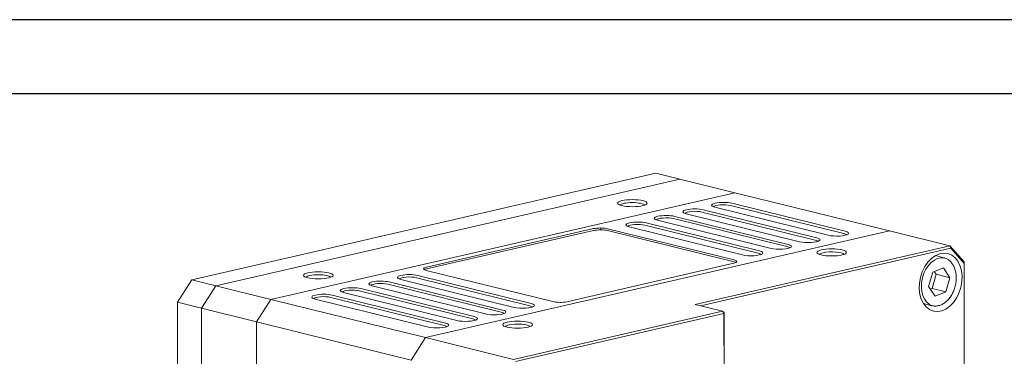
# Model space of a CAD drawing. Header units: millimetres. Extents: x 0 to 297, y 0 to 210.
# Tile 50 of 50: x 196 to 263, y 187 to 210. Entities that reach past the tile are written whole.
import ezdxf
from ezdxf.enums import TextEntityAlignment as Align

# ---------------------------------------------------------------- set-up
doc = ezdxf.new("R2010")
doc.units = ezdxf.units.MM
doc.layers.add('1', color=7, linetype='Continuous', true_color=0xffffff)
doc.styles.add('LL', font='txt')

# ---------------------------------------------------------------- blocks, each defined once
blk = doc.blocks.new('Machine Drawing')
blk.add_lwpolyline([(8707.221, 6904.8), (8994.221, 6904.8), (8994.221, 7104.8), (8707.221, 7104.8)], close=True)
at = {"layer": '1'}
blk.add_lwpolyline([(8999.221, 7109.8), (8702.221, 7109.8), (8702.221, 6899.8), (8999.221, 6899.8)], close=True, dxfattribs=at)
at = {"style": 'LL', "flags": 8}
for tag, p in [('DOCUMENT.NAME', (8972.796, 6920.709)), ('AUDITOR', (8878.031, 6914.344)), ('SCALE', (8893.136, 6914.344)), ('TOLERANCE', (8904.346, 6914.344)), ('UNIT', (8915.556, 6914.344)), ('WEIGHT', (8926.766, 6914.344)), ('DOCUMENT.NUMBER', (8972.796, 6914.344)), ('VERSION', (8960.871, 6907.981))]:
    blk.add_attdef(tag, text='', height=2, dxfattribs=at).set_placement(p, align=Align.MIDDLE_CENTER)

msp = doc.modelspace()

# ---------------------------------------------------------------- linework, layer by layer
at = {"layer": '1', "color": 7, "linetype": 'Continuous', "lineweight": 13}
for p, q in [((239.2215, 199.6619), (232.1747, 198.0401)), ((240.84, 199.261), (239.2215, 199.6619)), ((209.6257, 192.0771), (240.84, 199.261)), ((240.84, 199.261), (209.6257, 192.0771)), ((244.5393, 198.3449), (240.84, 199.261)), ((244.5393, 198.3449), (213.325, 191.161)), ((213.325, 191.161), (244.5393, 198.3449)), ((254.9438, 195.7682), (244.5393, 198.3449)), ((228.0999, 197.1022), (229.4582, 197.4148)), ((230.8164, 197.7275), (229.4582, 197.4148)), ((230.8164, 197.7275), (232.1747, 198.0401)), ((251.8758, 195.5955), (244.2459, 197.485)), ((244.3419, 197.6366), (251.9718, 195.7471)), ((225.3834, 196.477), (226.7416, 196.7896)), ((228.0999, 197.1022), (226.7416, 196.7896)), ((240.5001, 196.7524), (248.1301, 194.8629)), ((248.8984, 195.0397), (241.2685, 196.9293)), ((249.9549, 195.1534), (242.325, 197.0429)), ((242.421, 197.1945), (250.0509, 195.305)), ((250.8193, 195.4818), (243.1894, 197.3714)), ((223.2036, 195.9754), (224.0251, 196.1644)), ((225.3834, 196.477), (224.0251, 196.1644)), ((246.1132, 194.2692), (238.4832, 196.1588)), ((238.5792, 196.3104), (246.2092, 194.4208)), ((246.9775, 194.5976), (239.3476, 196.4872)), ((248.0341, 194.7113), (240.4041, 196.6009)), ((220.4871, 195.3502), (221.8453, 195.6628)), ((223.2036, 195.9754), (221.8453, 195.6628)), ((254.9438, 195.7682), (223.7295, 188.5843)), ((254.9438, 195.7682), (223.7295, 188.5843)), ((235.0363, 195.9258), (223.7992, 193.3396)), ((223.7992, 193.2101), (235.0363, 195.7963)), ((235.5166, 195.8409), (235.5166, 195.9704)), ((244.4875, 193.8147), (235.979, 195.9218)), ((235.979, 195.7923), (244.4875, 193.6852)), ((245.0567, 194.1556), (237.4267, 196.0451)), ((259.0131, 194.7605), (254.9438, 195.7682)), ((217.7705, 194.725), (219.1288, 195.0376)), ((220.4871, 195.3502), (219.1288, 195.0376)), ((241.8693, 190.8148), (259.0131, 194.7605)), ((259.0131, 194.7605), (259.9739, 193.6867)), ((259.0131, 194.7605), (259.0659, 194.5989)), ((215.054, 194.0998), (208.0072, 192.478)), ((215.054, 194.0998), (216.4123, 194.4124)), ((217.7705, 194.725), (216.4123, 194.4124)), ((259.0659, 194.5989), (242.233, 190.7249)), ((258.6016, 193.9695), (258.0359, 194.1096)), ((259.9704, 193.5881), (259.0659, 194.5989)), ((233.2325, 191.0034), (244.4697, 193.5896)), ((259.9704, 193.5881), (259.9739, 193.6867)), ((259.9765, 171.9541), (259.9704, 193.5881)), ((259.9739, 193.6867), (259.9801, 171.9991)), ((223.2122, 192.7737), (230.8421, 190.8841)), ((223.7814, 193.1146), (232.2899, 191.0074)), ((257.5793, 192.0373), (257.8545, 192.998)), ((257.8075, 191.8886), (258.0827, 192.8493)), ((257.8545, 192.998), (258.5686, 193.2895)), ((258.0827, 192.8493), (257.9576, 193.0401)), ((258.0827, 192.8493), (259.0075, 192.6203)), ((258.5686, 193.2895), (259.0075, 192.6203)), ((208.0072, 192.478), (207.0471, 190.9621)), ((208.0072, 192.478), (209.6257, 192.0771)), ((228.8253, 190.2904), (221.1953, 192.18)), ((221.2913, 192.3316), (228.9213, 190.442)), ((229.6896, 190.6189), (222.0597, 192.5084)), ((230.7461, 190.7325), (223.1162, 192.6221)), ((259.0075, 192.6203), (258.7324, 191.6596)), ((209.6257, 192.0771), (208.6656, 190.5613)), ((208.6656, 190.5613), (209.6257, 192.0771)), ((209.6257, 192.0771), (213.325, 191.161)), ((217.4496, 191.4474), (225.0795, 189.5579)), ((225.8479, 189.7347), (218.2179, 191.6242)), ((226.9044, 189.8484), (219.2744, 191.7379)), ((219.3704, 191.8895), (227.0004, 189.9999)), ((227.7687, 190.1768), (220.1388, 192.0663)), ((258.0183, 191.3681), (257.5793, 192.0373)), ((257.7045, 191.8466), (257.8075, 191.8886)), ((257.8075, 191.8886), (258.7324, 191.6596)), ((258.7324, 191.6596), (258.0183, 191.3681)), ((207.0471, 190.9621), (207.0498, 181.4623)), ((208.6656, 190.5613), (207.0471, 190.9621)), ((212.365, 189.6452), (213.325, 191.161)), ((213.325, 191.161), (212.365, 189.6452)), ((213.325, 191.161), (223.7295, 188.5843)), ((223.927, 189.2926), (216.297, 191.1822)), ((224.9835, 189.4063), (217.3536, 191.2958)), ((243.7189, 190.3568), (241.8693, 190.8148)), ((257.2346, 190.874), (257.8003, 190.7339)), ((208.6775, 148.4809), (208.6656, 190.5613)), ((212.365, 189.6452), (208.6656, 190.5613)), ((208.6656, 190.5613), (208.6775, 148.4809)), ((229.6485, 187.1185), (243.7189, 190.3568)), ((243.8115, 190.2044), (229.7808, 186.9753)), ((243.7189, 190.3568), (243.815, 190.2494)), ((243.7189, 190.3568), (243.8115, 190.2044)), ((243.8115, 190.2044), (243.815, 190.2494)), ((243.814, 181.2588), (243.8115, 190.2044)), ((243.815, 190.2494), (243.8176, 181.2582)), ((257.8003, 190.7339), (257.8004, 190.7339)), ((212.365, 189.6452), (212.3769, 147.5648)), ((222.7694, 187.0685), (212.365, 189.6452)), ((212.3769, 147.5648), (212.365, 189.6452)), ((223.7295, 188.5843), (222.7694, 187.0685)), ((222.7694, 187.0685), (223.7295, 188.5843)), ((223.7295, 188.5843), (229.6485, 187.1185))]:
    msp.add_line(p, q, dxfattribs=at)
for centre, major_axis, ratio in [((237.6474, 197.6425), (1, 0.0003), 0.2387284), ((251.0576, 194.3215), (1, 0.0003), 0.2387284), ((258.3859, 192.3059), (-0.4808, -1.9414), 0.6995484), ((216.5177, 192.7795), (1, 0.0003), 0.2387284), ((229.9279, 189.4585), (1, 0.0003), 0.2387284)]:
    msp.add_ellipse(centre, major_axis=major_axis, ratio=ratio, dxfattribs=at)
for centre, major_axis, ratio, start_param, end_param in [((237.6474, 197.4806), (-0.8333, -0.0002), 0.2387284, 3.2784482, 6.1463277), ((243.7656, 197.504), (0.8, 0.0002), 0.2387284, 0.7664504, 3.908043), ((243.7657, 197.3745), (-0.6667, -0.0002), 0.2387284, 3.908043, 6.146377), ((239.9239, 196.6198), (0.8, 0.0002), 0.2387284, 0.7664504, 3.908043), ((241.8447, 197.0619), (0.8, 0.0002), 0.2387284, 0.7664504, 3.908043), ((241.8448, 196.9324), (-0.6667, -0.0002), 0.2387284, 3.908043, 6.146377), ((238.003, 196.1777), (0.8, 0.0002), 0.2387284, 0.7664504, 3.908043), ((238.003, 196.0483), (-0.6667, -0.0002), 0.2387284, 3.908043, 6.146377), ((239.9239, 196.4903), (-0.6667, -0.0002), 0.2387284, 3.908043, 6.146377), ((235.4987, 195.8113), (-0.6667, -0.0002), 0.2387284, 3.908043, 5.4788394), ((235.4988, 195.6818), (0.6667, 0.0002), 0.2387284, 0.7664504, 2.3372467), ((251.3956, 195.6144), (0.8, 0.0002), 0.2387284, 3.908043, 7.0496357), ((251.3956, 195.485), (-0.6667, -0.0002), 0.2387284, 3.2783503, 3.908043), ((247.5538, 194.7303), (0.8, 0.0002), 0.2387284, 3.908043, 7.0496357), ((249.4747, 195.1723), (0.8, 0.0002), 0.2387284, 3.908043, 7.0496357), ((249.4747, 195.0429), (-0.6667, -0.0002), 0.2387284, 3.2783503, 3.908043), ((245.6329, 194.2882), (0.8, 0.0002), 0.2387284, 3.908043, 7.0496357), ((245.633, 194.1587), (-0.6667, -0.0002), 0.2387284, 3.2783503, 3.908043), ((247.5538, 194.6008), (-0.6667, -0.0002), 0.2387284, 3.2783503, 3.908043), ((251.0576, 194.1596), (-0.8333, -0.0002), 0.2387284, 5.4788391, 6.1464288), ((251.0576, 194.1596), (-0.8333, -0.0002), 0.2387284, 3.2783515, 5.4788407), ((244.0073, 193.7041), (-0.6667, -0.0002), 0.2387284, 2.3372467, 3.908043), ((244.0073, 193.5747), (0.6667, 0.0002), 0.2387284, 0.4189124, 0.7664504), ((258.2934, 192.3288), (0.4006, 1.6178), 0.6995484, 0.0408614, 3.1006461), ((258.201, 192.3517), (-0.4006, -1.6178), 0.6995484, 3.0728356, 3.1415578), ((216.5177, 192.6177), (-0.8333, -0.0002), 0.2387284, 3.2784482, 6.1463277), ((222.6359, 192.641), (0.8, 0.0002), 0.2387284, 0.7664504, 3.908043), ((224.2616, 193.2251), (-0.6667, -0.0002), 0.2387284, 5.4788394, 7.0496357), ((224.2616, 193.0956), (0.6667, 0.0002), 0.2387284, 2.3372467, 2.7226794), ((220.7151, 192.199), (0.8, 0.0002), 0.2387284, 0.7664504, 3.908043), ((220.7151, 192.0695), (-0.6667, -0.0002), 0.2387284, 3.908043, 6.146377), ((222.636, 192.5116), (-0.6667, -0.0002), 0.2387284, 3.908043, 6.146377), ((216.8733, 191.3148), (0.8, 0.0002), 0.2387284, 0.7664504, 3.908043), ((218.7942, 191.7569), (0.8, 0.0002), 0.2387284, 0.7664504, 3.908043), ((218.7942, 191.6274), (-0.6667, -0.0002), 0.2387284, 3.908043, 6.146377), ((216.8733, 191.1853), (-0.6667, -0.0002), 0.2387284, 3.908043, 6.146377), ((230.2659, 190.7515), (0.8, 0.0002), 0.2387284, 3.908043, 7.0496357), ((232.7701, 191.1179), (-0.6667, -0.0002), 0.2387284, 0.7664504, 2.3372467), ((228.345, 190.3094), (0.8, 0.0002), 0.2387284, 3.908043, 7.0496357), ((228.345, 190.1799), (-0.6667, -0.0002), 0.2387284, 3.2783503, 3.908043), ((230.2659, 190.622), (-0.6667, -0.0002), 0.2387284, 3.2783503, 3.908043), ((258.201, 192.3517), (-0.4006, -1.6178), 0.6995484, 6.1828162, 6.2831853), ((224.5032, 189.4252), (0.8, 0.0002), 0.2387284, 3.908043, 7.0496357), ((226.4241, 189.8673), (0.8, 0.0002), 0.2387284, 3.908043, 7.0496357), ((226.4242, 189.7378), (-0.6667, -0.0002), 0.2387284, 3.2783503, 3.908043), ((229.9279, 189.2967), (-0.8333, -0.0002), 0.2387284, 3.2783515, 5.4788407), ((224.5033, 189.2958), (-0.6667, -0.0002), 0.2387284, 3.2783503, 3.908043), ((229.9279, 189.2967), (-0.8333, -0.0002), 0.2387284, 5.4788391, 6.1464288)]:
    msp.add_ellipse(centre, major_axis=major_axis, ratio=ratio, start_param=start_param, end_param=end_param, dxfattribs=at)
msp.add_open_spline([(257.6817, 190.7792), (257.7331, 190.7552), (257.8587, 190.7116), (258.0728, 190.7002), (258.3099, 190.7442), (258.5423, 190.8468), (258.7625, 191.0038), (258.9631, 191.2108), (259.1363, 191.4603), (259.2755, 191.7428), (259.3756, 192.0477), (259.4329, 192.3639), (259.4452, 192.68), (259.4116, 192.9848), (259.3325, 193.2673), (259.2101, 193.5169), (259.0479, 193.7223), (258.869, 193.8663), (258.7408, 193.9212), (258.6833, 193.9388)], degree=3, knots=[0, 0, 0, 0, 0.0424253, 0.1014092, 0.1603056, 0.2197467, 0.2800022, 0.3408925, 0.4021029, 0.4634001, 0.5247104, 0.5860538, 0.6474703, 0.7090012, 0.7706729, 0.8324165, 0.8939613, 0.9548786, 1, 1, 1, 1], dxfattribs=at)

# ---------------------------------------------------------------- block references
msp.add_blockref('Machine Drawing', (-8702.2212, -6899.8003))

doc.saveas('drawing.dxf')
